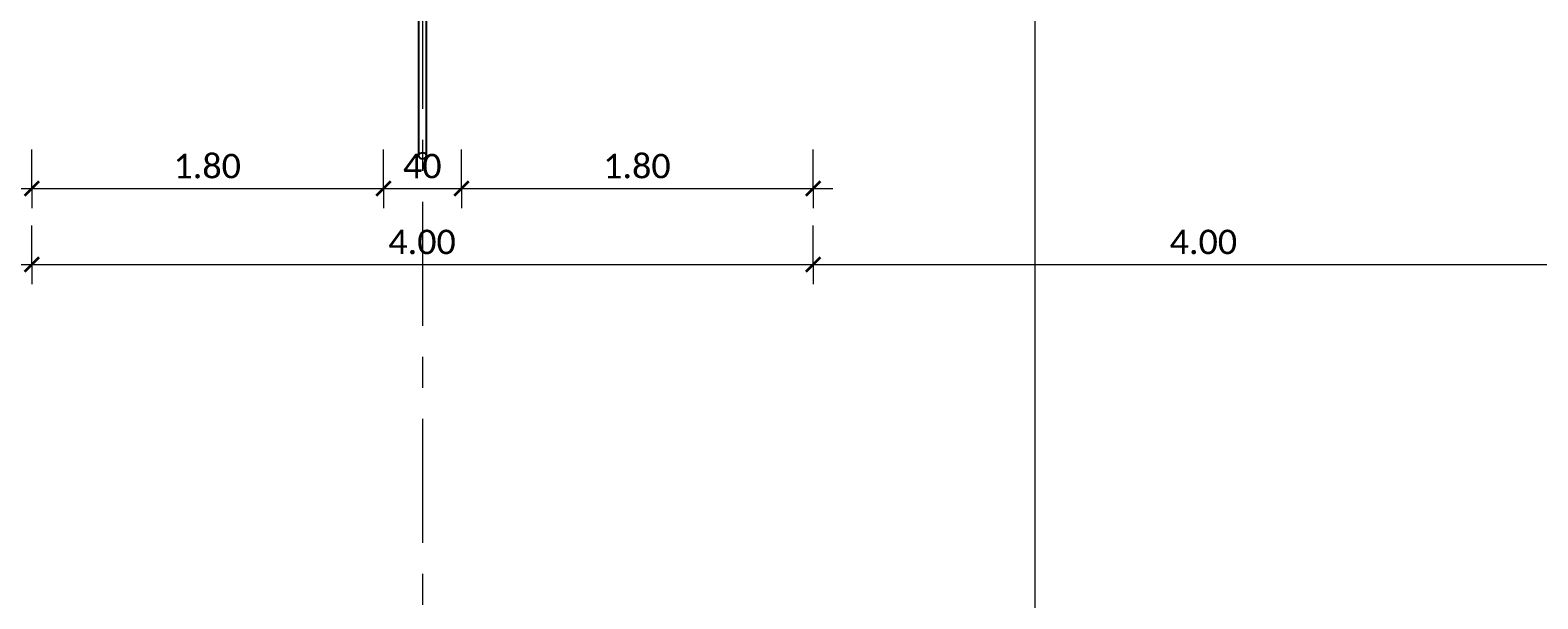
# Model space of a CAD drawing. Header units: metres. Extents: x -3 to 135, y -4 to 27.
# Tile 16 of 81: x 0.55 to 8.27, y 13.34 to 16.26. Entities that reach past the tile are written whole.
import ezdxf

# ---------------------------------------------------------------- set-up
doc = ezdxf.new("R2010")
doc.units = ezdxf.units.M
doc.linetypes.add('Rasterlinie', pattern=[1.11125, 0.635, -0.15875, 0.15875, -0.15875])
doc.linetypes.add('Verdeckt', pattern=[0.15, 0.1, -0.05])
for name, color, linetype, lineweight in [('A-ANNO-DIMS', 211, 'Continuous', 9), ('A-ANNO-DIMS-50', 211, 'Continuous', 9), ('S-BEAM', 12, 'Continuous', 35), ('S-BEAM-HDLN', 1, 'Verdeckt', 25), ('S-GRID', 1, 'Continuous', 9)]:
    doc.layers.add(name, color=color, linetype=linetype, lineweight=lineweight)
doc.styles.add('Calibri_1', font='calibri.ttf', dxfattribs={"height": 0.125})
doc.dimstyles.new('DIM25', dxfattribs={"dimscale": 0.3048, "dimtxt": 0.147169, "dimasz": 0.246063, "dimexe": 0.328084, "dimexo": 0.0625, "dimgap": 0.016404, "dimtad": 1, "dimrnd": 0.001, "dimzin": 0, "dimdsep": 46, "dimtxsty": 'Calibri_1', "dimblk1": 'OBLIQUE', "dimblk2": 'OBLIQUE', "dimsah": 1, "dimcen": 0.09, "dimdle": 0.328084, "dimadec": 0, "dimazin": 0, "dimtfac": 1, "dimtdec": 4, "dimtix": 1, "dimtmove": 0, "dimatfit": 3, "dimfxl": 0.656168, "dimfxlon": 1, "dimtvp": 1, "dimtolj": 1, "dimtzin": 0, "dimlwd": 18, "dimlwe": 18, "dimarcsym": 2})
doc.dimstyles.new('DIM25_1', dxfattribs={"dimscale": 0.3048, "dimtxt": 0.147169, "dimasz": 0.246063, "dimexe": 0.328084, "dimexo": 0.0625, "dimgap": 0.016404, "dimtad": 1, "dimdec": 1, "dimlfac": 100, "dimrnd": 0.1, "dimdsep": 46, "dimtxsty": 'Calibri_1', "dimblk1": 'OBLIQUE', "dimblk2": 'OBLIQUE', "dimsah": 1, "dimcen": 0.09, "dimdle": 0.328084, "dimadec": 0, "dimazin": 0, "dimtfac": 1, "dimtdec": 4, "dimtix": 1, "dimtmove": 0, "dimatfit": 3, "dimfxl": 0.656168, "dimfxlon": 1, "dimtvp": 1, "dimtolj": 1, "dimtzin": 0, "dimlwd": 18, "dimlwe": 18, "dimarcsym": 2})

# ---------------------------------------------------------------- blocks, each defined once
blk = doc.blocks.new('Rundstahl Träger - RB 36-V15-Fundamente Draufsicht')
at = {"layer": 'S-BEAM', "lineweight": 25}
for p, q in [((2.5435, 19.2329), (2.5435, 15.6139)), ((2.5835, 15.6139), (2.5835, 19.2329))]:
    blk.add_line(p, q, dxfattribs=at)
for start_param, end_param in [(0.012594, 3.128999), (3.141593, 6.283185)]:
    blk.add_ellipse((2.5635, 15.6139), major_axis=(0.02, 0), ratio=0.750552, start_param=start_param, end_param=end_param, dxfattribs=at)
at = {"layer": 'S-BEAM-HDLN'}
for start_param, end_param in [(0, 3.141593), (3.154186, 6.270592)]:
    blk.add_ellipse((2.5635, 19.2329), major_axis=(0.02, 0), ratio=0.750552, start_param=start_param, end_param=end_param, dxfattribs=at)
blk = doc.blocks.new('DIMBLOCK13-Fundamente Draufsicht')
at = {"layer": 'A-ANNO-DIMS-50', "lineweight": 18}
for p, q in [((-1.4365, 15.0568), (-1.4365, 15.2568)), ((0.5635, 15.0568), (0.5635, 15.2568)), ((-1.5365, 15.0568), (0.5635, 15.0568)), ((-1.4365, 15.0568), (-1.4365, 14.9568)), ((0.5635, 15.0568), (0.5635, 14.9568))]:
    blk.add_line(p, q, dxfattribs=at)
at = {"layer": 'A-ANNO-DIMS-50', "lineweight": 35}
for p, q in [((-1.4365, 15.0568), (-1.474, 15.0193)), ((-1.4365, 15.0568), (-1.399, 15.0943)), ((0.5635, 15.0568), (0.526, 15.0193)), ((0.5635, 15.0568), (0.601, 15.0943))]:
    blk.add_line(p, q, dxfattribs=at)
at = {"layer": 'A-ANNO-DIMS-50', "color": 0, "lineweight": 18, "insert": (-0.6116, 15.2351), "char_height": 0.125, "width": 0.420292, "attachment_point": 1, "line_spacing_factor": 1.158048, "style": 'Calibri_1'}
blk.add_mtext('2.00', dxfattribs=at)
blk = doc.blocks.new('_Oblique')
at = {"color": 0, "linetype": 'ByBlock', "lineweight": -2}
blk.add_line((-0.5, -0.5), (0.5, 0.5), dxfattribs=at)
blk = doc.blocks.new('DIMBLOCK14-Fundamente Draufsicht')
at = {"layer": 'A-ANNO-DIMS-50', "lineweight": 18}
for p, q in [((0.5635, 15.0568), (0.5635, 15.2568)), ((4.5635, 15.0568), (4.5635, 15.2568)), ((0.5635, 15.0568), (4.5635, 15.0568)), ((0.5635, 15.0568), (0.5635, 14.9568)), ((4.5635, 15.0568), (4.5635, 14.9568))]:
    blk.add_line(p, q, dxfattribs=at)
at = {"layer": 'A-ANNO-DIMS-50', "lineweight": 35}
for p, q in [((0.5635, 15.0568), (0.526, 15.0193)), ((0.5635, 15.0568), (0.601, 15.0943)), ((4.5635, 15.0568), (4.526, 15.0193)), ((4.5635, 15.0568), (4.601, 15.0943))]:
    blk.add_line(p, q, dxfattribs=at)
at = {"layer": 'A-ANNO-DIMS-50', "color": 0, "lineweight": 18, "insert": (2.3884, 15.2351), "char_height": 0.125, "width": 0.420292, "attachment_point": 1, "line_spacing_factor": 1.158048, "style": 'Calibri_1'}
blk.add_mtext('4.00', dxfattribs=at)
blk = doc.blocks.new('DIMBLOCK15-Fundamente Draufsicht')
at = {"layer": 'A-ANNO-DIMS-50', "lineweight": 18}
for p, q in [((4.5635, 15.0568), (4.5635, 15.2568)), ((8.5635, 15.0568), (8.5635, 15.2568)), ((4.5635, 15.0568), (8.5635, 15.0568)), ((4.5635, 15.0568), (4.5635, 14.9568)), ((8.5635, 15.0568), (8.5635, 14.9568))]:
    blk.add_line(p, q, dxfattribs=at)
at = {"layer": 'A-ANNO-DIMS-50', "lineweight": 35}
for p, q in [((4.5635, 15.0568), (4.526, 15.0193)), ((4.5635, 15.0568), (4.601, 15.0943)), ((8.5635, 15.0568), (8.526, 15.0193)), ((8.5635, 15.0568), (8.601, 15.0943))]:
    blk.add_line(p, q, dxfattribs=at)
at = {"layer": 'A-ANNO-DIMS-50', "color": 0, "lineweight": 18, "insert": (6.3884, 15.2351), "char_height": 0.125, "width": 0.420292, "attachment_point": 1, "line_spacing_factor": 1.158048, "style": 'Calibri_1'}
blk.add_mtext('4.00', dxfattribs=at)
blk = doc.blocks.new('DIMBLOCK26-Fundamente Draufsicht')
at = {"layer": 'A-ANNO-DIMS-50', "lineweight": 18}
for p, q in [((0.5635, 15.4454), (0.5635, 15.6454)), ((2.3635, 15.4454), (2.3635, 15.6454)), ((0.4635, 15.4454), (2.3635, 15.4454)), ((0.5635, 15.4454), (0.5635, 15.3454)), ((2.3635, 15.4454), (2.3635, 15.3454))]:
    blk.add_line(p, q, dxfattribs=at)
at = {"layer": 'A-ANNO-DIMS-50', "lineweight": 35}
for p, q in [((0.5635, 15.4454), (0.526, 15.4079)), ((0.5635, 15.4454), (0.601, 15.4829)), ((2.3635, 15.4454), (2.326, 15.4079)), ((2.3635, 15.4454), (2.401, 15.4829))]:
    blk.add_line(p, q, dxfattribs=at)
at = {"layer": 'A-ANNO-DIMS-50', "color": 0, "lineweight": 18, "insert": (1.2884, 15.6237), "char_height": 0.125, "width": 0.420292, "attachment_point": 1, "line_spacing_factor": 1.158048, "style": 'Calibri_1'}
blk.add_mtext('1.80', dxfattribs=at)
blk = doc.blocks.new('DIMBLOCK27-Fundamente Draufsicht')
at = {"layer": 'A-ANNO-DIMS-50', "lineweight": 18}
for p, q in [((2.3635, 15.4454), (2.3635, 15.6454)), ((2.7635, 15.4454), (2.7635, 15.6454)), ((2.3635, 15.4454), (2.7635, 15.4454)), ((2.3635, 15.4454), (2.3635, 15.3454)), ((2.7635, 15.4454), (2.7635, 15.3454))]:
    blk.add_line(p, q, dxfattribs=at)
at = {"layer": 'A-ANNO-DIMS-50', "lineweight": 35}
for p, q in [((2.3635, 15.4454), (2.326, 15.4079)), ((2.3635, 15.4454), (2.401, 15.4829)), ((2.7635, 15.4454), (2.726, 15.4079)), ((2.7635, 15.4454), (2.801, 15.4829))]:
    blk.add_line(p, q, dxfattribs=at)
at = {"layer": 'A-ANNO-DIMS-50', "color": 0, "lineweight": 18, "insert": (2.4635, 15.6237), "char_height": 0.125, "width": 0.240167, "attachment_point": 1, "line_spacing_factor": 1.158048, "style": 'Calibri_1'}
blk.add_mtext('40', dxfattribs=at)
blk = doc.blocks.new('DIMBLOCK28-Fundamente Draufsicht')
at = {"layer": 'A-ANNO-DIMS-50', "lineweight": 18}
for p, q in [((2.7635, 15.4454), (2.7635, 15.6454)), ((4.5635, 15.4454), (4.5635, 15.6454)), ((2.7635, 15.4454), (4.6635, 15.4454)), ((2.7635, 15.4454), (2.7635, 15.3454)), ((4.5635, 15.4454), (4.5635, 15.3454))]:
    blk.add_line(p, q, dxfattribs=at)
at = {"layer": 'A-ANNO-DIMS-50', "lineweight": 35}
for p, q in [((2.7635, 15.4454), (2.726, 15.4079)), ((2.7635, 15.4454), (2.801, 15.4829)), ((4.5635, 15.4454), (4.526, 15.4079)), ((4.5635, 15.4454), (4.601, 15.4829))]:
    blk.add_line(p, q, dxfattribs=at)
at = {"layer": 'A-ANNO-DIMS-50', "color": 0, "lineweight": 18, "insert": (3.4884, 15.6237), "char_height": 0.125, "width": 0.420292, "attachment_point": 1, "line_spacing_factor": 1.158048, "style": 'Calibri_1'}
blk.add_mtext('1.80', dxfattribs=at)
blk = doc.blocks.new('DIMBLOCK47-Fundamente Draufsicht')
at = {"layer": 'A-ANNO-DIMS-50', "lineweight": 18}
for p, q in [((5.6996, 8.3993), (5.6996, 16.4993)), ((5.6996, 16.3993), (5.4996, 16.3993)), ((5.6996, 16.3993), (5.7996, 16.3993)), ((5.6996, 8.3993), (5.4996, 8.3993)), ((5.6996, 8.3993), (5.7996, 8.3993))]:
    blk.add_line(p, q, dxfattribs=at)
at = {"layer": 'A-ANNO-DIMS-50', "lineweight": 35}
for p, q in [((5.6996, 16.3993), (5.6621, 16.4368)), ((5.6996, 16.3993), (5.7371, 16.3618)), ((5.6996, 8.3993), (5.6621, 8.4368)), ((5.6996, 8.3993), (5.7371, 8.3618))]:
    blk.add_line(p, q, dxfattribs=at)
at = {"layer": 'A-ANNO-DIMS-50', "color": 0, "lineweight": 18, "insert": (5.5213, 12.2242), "char_height": 0.125, "width": 0.420292, "attachment_point": 1, "rotation": 90, "line_spacing_factor": 1.158048, "style": 'Calibri_1'}
blk.add_mtext('8.00', dxfattribs=at)

msp = doc.modelspace()

# ---------------------------------------------------------------- linework, layer by layer
at = {"layer": 'S-GRID', "linetype": 'Rasterlinie'}
msp.add_line((2.5635, 25.3796), (2.5635, -0.0229), dxfattribs=at)

# ---------------------------------------------------------------- block references
at = {"layer": 'S-BEAM-HDLN'}
msp.add_blockref('Rundstahl Träger - RB 36-V15-Fundamente Draufsicht', (0, 0), dxfattribs=at)

# ---------------------------------------------------------------- dimensions: what is measured, and where the dimension line sits
at = {"layer": 'A-ANNO-DIMS', "lineweight": 18}
dim = msp.add_linear_dim(base=(5.6996, 16.3993), p1=(5.4996, 8.3993), p2=(5.4996, 16.3993), angle=90, dimstyle='DIM25', override={"dimpost": '<>', "dimfxl": 8}, dxfattribs=at)
dim.commit()
dim.dimension.update_dxf_attribs({"geometry": 'DIMBLOCK47-Fundamente Draufsicht', "text_midpoint": (5.6305, 12.3993)})
for base, p1, p2, dimstyle, override, picture, middle in [((2.3635, 15.4454), (0.5635, 15.6454), (2.3635, 15.6454), 'DIM25', {"dimpost": '<>', "dimfxl": 1.8}, 'DIMBLOCK26-Fundamente Draufsicht', (1.4635, 15.5144)), ((2.7635, 15.4454), (2.3635, 15.6454), (2.7635, 15.6454), 'DIM25_1', {"dimpost": '<>', "dimfxl": 0.4}, 'DIMBLOCK27-Fundamente Draufsicht', (2.5635, 15.5144)), ((4.5635, 15.4454), (2.7635, 15.6454), (4.5635, 15.6454), 'DIM25', {"dimpost": '<>', "dimfxl": 1.8}, 'DIMBLOCK28-Fundamente Draufsicht', (3.6635, 15.5144)), ((0.5635, 15.0568), (-1.4365, 15.2568), (0.5635, 15.2568), 'DIM25', {"dimpost": '<>', "dimfxl": 2}, 'DIMBLOCK13-Fundamente Draufsicht', (-0.4365, 15.1259)), ((4.5635, 15.0568), (0.5635, 15.2568), (4.5635, 15.2568), 'DIM25', {"dimpost": '<>', "dimfxl": 4}, 'DIMBLOCK14-Fundamente Draufsicht', (2.5635, 15.1259)), ((8.5635, 15.0568), (4.5635, 15.2568), (8.5635, 15.2568), 'DIM25', {"dimpost": '<>', "dimfxl": 4}, 'DIMBLOCK15-Fundamente Draufsicht', (6.5635, 15.1259))]:
    dim = msp.add_linear_dim(base=base, p1=p1, p2=p2, dimstyle=dimstyle, override=override, dxfattribs=at)
    dim.commit()
    dim.dimension.update_dxf_attribs({"geometry": picture, "text_midpoint": middle})

doc.saveas('drawing.dxf')
